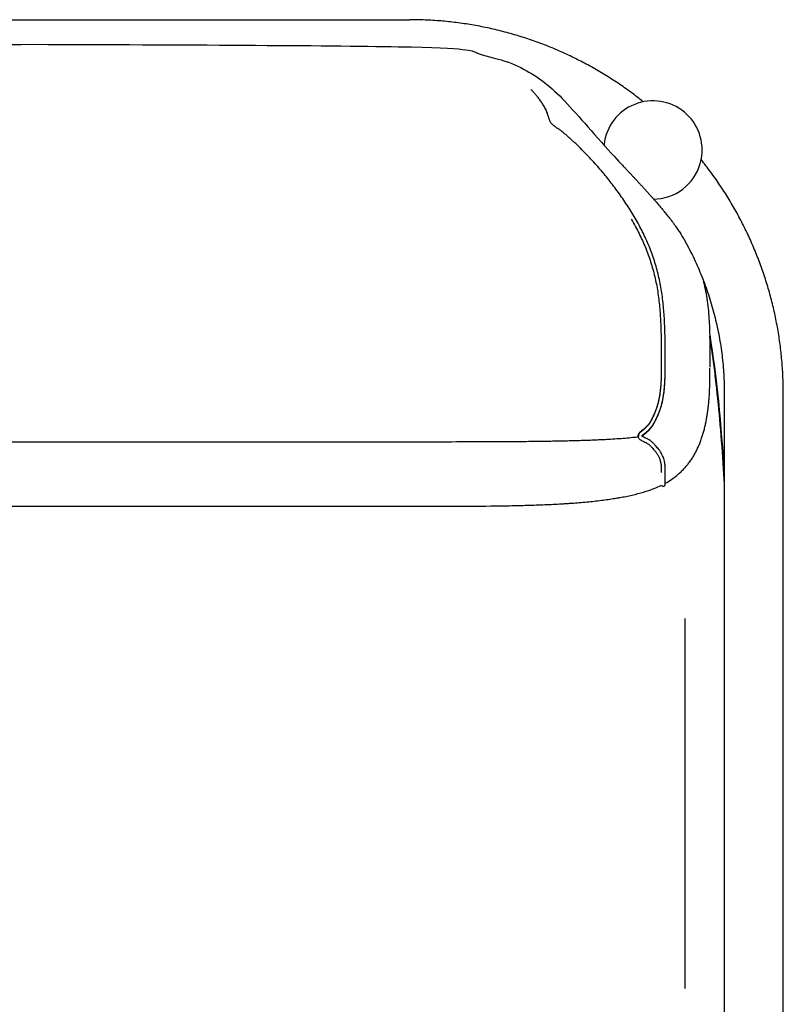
# Model space of a CAD drawing. Header units: millimetres. Extents: x -31695 to -21552, y 579 to 7253.
# Tile 28 of 35: x -27995 to -27597, y 4908 to 5421. Entities that reach past the tile are written whole.
import ezdxf

# ---------------------------------------------------------------- set-up
doc = ezdxf.new("R2010")
doc.units = ezdxf.units.MM
doc.layers.add('2d', color=7, linetype='Continuous', true_color=0x000000)

msp = doc.modelspace()

# ---------------------------------------------------------------- linework, layer by layer
at = {"layer": '2d', "linetype": 'Continuous'}
for p, q in [((-27690.62, 5356.24), (-27690.68, 5355.78)), ((-27664.76, 5327.63), (-27663.04, 5327.78)), ((-27648.51, 5109.06), (-27648.51, 4916.31))]:
    msp.add_line(p, q, dxfattribs=at)
for start, end in [(348.6615, 173.4197), (274.78, 348.6615)]:
    msp.add_arc((-27665.17, 5353.31), 25.62, start, end, dxfattribs=at)
for points, degree in [([(-28182.57, 5421.21), (-28084.92, 5421.21), (-27987.27, 5421.21)], 2), ([(-27987.27, 5421.21), (-27889.63, 5421.21), (-27791.98, 5421.21)], 2), ([(-27688, 5364.94), (-27688, 5364.94), (-27688, 5364.94), (-27688, 5364.94)], 3), ([(-27647.56, 5304.12), (-27647.48, 5303.99), (-27647.41, 5303.86), (-27647.25, 5303.56), (-27647.18, 5303.42), (-27647.11, 5303.29)], 5), ([(-27638.9, 5284.91), (-27638.87, 5284.77), (-27638.83, 5284.63), (-27638.8, 5284.48)], 3), ([(-27635.63, 5257.02), (-27632.08, 5235.54), (-27629.66, 5210.58), (-27628.02, 5183.44)], 3), ([(-27629.97, 5210.2), (-27631.13, 5221.64), (-27632.28, 5233.09)], 2), ([(-27628.02, 5226.5), (-27628.02, 4948.27), (-27628.02, 4670.04)], 2), ([(-27597.27, 4670.04), (-27597.27, 4948.27), (-27597.27, 5226.5)], 2), ([(-27670.98, 5204.18), (-27670.98, 5204.18), (-27670.98, 5204.18), (-27670.98, 5204.18)], 3), ([(-27670.97, 5204.2), (-27670.97, 5204.2), (-27670.97, 5204.2), (-27670.97, 5204.2)], 3), ([(-27628.02, 5183.05), (-27628.09, 5184.43), (-27628.16, 5185.82)], 2), ([(-27660.74, 5178.61), (-27660.52, 5178.16), (-27659.99, 5177.93), (-27659.5, 5178.09)], 3), ([(-27658.8, 5179.07), (-27658.8, 5179.07), (-27658.8, 5179.07), (-27658.8, 5179.07)], 3)]:
    msp.add_open_spline(points, degree=degree, dxfattribs=at)
for points, weights in [([(-27670.21, 5378.43), (-27723.58, 5421.21), (-27791.98, 5421.21)], [1, 0.943475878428, 1]), ([(-27720.91, 5374.26), (-27720.9, 5374.26), (-27720.9, 5374.25)], [0.975795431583, 0.975797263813, 0.975799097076]), ([(-27597.27, 5226.5), (-27597.27, 5294.9), (-27640.05, 5348.27)], [1, 0.943475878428, 1]), ([(-27647.11, 5303.29), (-27628.02, 5267.27), (-27628.02, 5226.5)], [0.978375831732, 0.959901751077, 1])]:
    msp.add_rational_spline(points, weights, degree=2, dxfattribs=at)
for points, weights, knots in [([(-28326.99, 5304.12), (-28322.5, 5312.47), (-28317.32, 5320.37), (-28283.84, 5355.44), (-28264.58, 5378.65), (-28246.44, 5395.03), (-28218.73, 5404.6), (-28195.87, 5408.38), (-27987.27, 5408.38)], [0.978821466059, 0.983387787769, 0.990447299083, 1, 1, 1, 1, 1, 1], [-28.834726, -28.834726, -28.834726, -28.834726, 0.043278, 0.043278, 8.699061, 17.354844, 26.010627, 34.66641, 34.66641, 34.66641, 34.66641]), ([(-27987.27, 5408.38), (-27778.68, 5408.38), (-27755.82, 5404.6), (-27728.1, 5395.03), (-27709.96, 5378.65), (-27690.7, 5355.44), (-27657.22, 5320.37), (-27652.04, 5312.47), (-27647.56, 5304.12)], [1, 1, 1, 1, 1, 1, 0.990447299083, 0.983387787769, 0.978821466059], [34.66641, 34.66641, 34.66641, 34.66641, 43.322193, 51.977976, 60.633759, 69.289542, 69.289542, 98.167545, 98.167545, 98.167545, 98.167545])]:
    msp.add_rational_spline(points, weights, degree=3, knots=knots, dxfattribs=at)
for points, knots in [([(-27670.98, 5204.18), (-27670.98, 5204.19), (-27670.95, 5204.24), (-27670.93, 5204.27), (-27670.89, 5204.33), (-27670.83, 5204.41), (-27670.78, 5204.47), (-27670.71, 5204.56), (-27670.62, 5204.65), (-27670.54, 5204.73), (-27670.43, 5204.84), (-27670.32, 5204.94), (-27670.21, 5205.04), (-27670.08, 5205.15), (-27669.95, 5205.26), (-27669.82, 5205.36), (-27669.53, 5205.6), (-27669.22, 5205.84), (-27668.92, 5206.07), (-27668.6, 5206.32), (-27668.28, 5206.57), (-27667.96, 5206.83), (-27667.8, 5206.96), (-27667.64, 5207.1), (-27667.49, 5207.24), (-27667.34, 5207.37), (-27667.19, 5207.51), (-27667.04, 5207.66), (-27666.76, 5207.93), (-27666.5, 5208.21), (-27666.25, 5208.51), (-27666.02, 5208.79), (-27665.8, 5209.08), (-27665.59, 5209.37), (-27665.39, 5209.65), (-27665.2, 5209.94), (-27665.03, 5210.24), (-27664.85, 5210.52), (-27664.69, 5210.82), (-27664.53, 5211.11), (-27664.38, 5211.4), (-27664.23, 5211.69), (-27664.08, 5211.99), (-27663.93, 5212.27), (-27663.79, 5212.56), (-27663.64, 5212.86), (-27663.35, 5213.46), (-27663.06, 5214.06), (-27662.78, 5214.67), (-27662.49, 5215.3), (-27662.22, 5215.93), (-27661.96, 5216.58), (-27661.7, 5217.22), (-27661.46, 5217.87), (-27661.25, 5218.53), (-27661.03, 5219.19), (-27660.84, 5219.84), (-27660.66, 5220.51), (-27660.49, 5221.17), (-27660.33, 5221.83), (-27660.19, 5222.5), (-27660.04, 5223.16), (-27659.92, 5223.83), (-27659.8, 5224.5), (-27659.57, 5225.84), (-27659.4, 5227.19), (-27659.26, 5228.55), (-27659.13, 5229.89), (-27659.03, 5231.25), (-27658.97, 5232.6), (-27658.9, 5233.95), (-27658.86, 5235.29), (-27658.84, 5236.64), (-27658.83, 5237.31), (-27658.82, 5237.98), (-27658.81, 5238.66), (-27658.81, 5239.33), (-27658.8, 5240), (-27658.8, 5240.67), (-27658.8, 5241.34), (-27658.8, 5242.01), (-27658.8, 5242.68), (-27658.8, 5243.17), (-27658.8, 5243.65), (-27658.8, 5244.14), (-27658.8, 5245.2), (-27658.8, 5246.26), (-27658.81, 5247.32), (-27658.81, 5248.73), (-27658.81, 5250.14), (-27658.83, 5251.55), (-27658.84, 5252.89), (-27658.85, 5254.24), (-27658.88, 5255.58), (-27658.9, 5256.93), (-27658.93, 5258.27), (-27658.97, 5259.62), (-27659.01, 5260.96), (-27659.06, 5262.3), (-27659.13, 5263.65), (-27659.19, 5265), (-27659.27, 5266.35), (-27659.36, 5267.69), (-27659.55, 5270.39), (-27659.8, 5273.08), (-27660.13, 5275.77), (-27660.46, 5278.45), (-27660.88, 5281.13), (-27661.4, 5283.79), (-27661.92, 5286.46), (-27662.54, 5289.1), (-27663.27, 5291.71), (-27663.63, 5293.01), (-27664.02, 5294.31), (-27664.43, 5295.6), (-27664.85, 5296.89), (-27665.29, 5298.17), (-27665.75, 5299.44), (-27666.21, 5300.71), (-27666.7, 5301.97), (-27667.22, 5303.22), (-27667.73, 5304.48), (-27668.26, 5305.72), (-27668.82, 5306.95), (-27669.94, 5309.41), (-27671.15, 5311.83), (-27672.44, 5314.2), (-27673.72, 5316.57), (-27675.08, 5318.9), (-27676.5, 5321.19), (-27677.21, 5322.34), (-27677.93, 5323.47), (-27678.67, 5324.59), (-27679.41, 5325.72), (-27680.17, 5326.84), (-27680.93, 5327.94), (-27681.7, 5329.05), (-27682.48, 5330.15), (-27683.27, 5331.24), (-27684.06, 5332.33), (-27684.86, 5333.41), (-27685.67, 5334.48), (-27687.29, 5336.62), (-27688.96, 5338.73), (-27690.67, 5340.8), (-27691.53, 5341.84), (-27692.4, 5342.87), (-27693.28, 5343.89), (-27694.15, 5344.9), (-27695.04, 5345.91), (-27695.94, 5346.91), (-27696.39, 5347.4), (-27696.84, 5347.9), (-27697.3, 5348.39), (-27697.76, 5348.88), (-27698.21, 5349.37), (-27698.68, 5349.86), (-27699.14, 5350.34), (-27699.6, 5350.83), (-27700.07, 5351.31), (-27700.54, 5351.79), (-27701, 5352.27), (-27701.47, 5352.74), (-27702.42, 5353.7), (-27703.37, 5354.64), (-27704.33, 5355.57), (-27704.82, 5356.03), (-27705.31, 5356.49), (-27705.8, 5356.95), (-27706.29, 5357.41), (-27706.79, 5357.86), (-27707.28, 5358.31), (-27707.77, 5358.76), (-27708.27, 5359.21), (-27708.76, 5359.65), (-27709.01, 5359.87), (-27709.26, 5360.09), (-27709.5, 5360.31), (-27709.75, 5360.53), (-27709.99, 5360.75), (-27710.24, 5360.97), (-27710.74, 5361.41), (-27711.25, 5361.84), (-27711.77, 5362.27), (-27712.31, 5362.71), (-27712.86, 5363.14), (-27713.42, 5363.55), (-27714, 5363.96), (-27714.58, 5364.35), (-27715.17, 5364.75), (-27715.45, 5364.94), (-27715.72, 5365.13), (-27716, 5365.32), (-27716.25, 5365.5), (-27716.51, 5365.69), (-27716.75, 5365.88), (-27716.97, 5366.06), (-27717.2, 5366.24), (-27717.4, 5366.43), (-27717.5, 5366.52), (-27717.59, 5366.61), (-27717.68, 5366.7), (-27717.77, 5366.79), (-27717.85, 5366.88), (-27717.93, 5366.97), (-27718.09, 5367.15), (-27718.22, 5367.33), (-27718.35, 5367.52), (-27718.47, 5367.71), (-27718.58, 5367.89), (-27718.68, 5368.08), (-27718.78, 5368.28), (-27718.87, 5368.47), (-27718.95, 5368.67), (-27719.04, 5368.87), (-27719.11, 5369.08), (-27719.18, 5369.28), (-27719.24, 5369.45), (-27719.3, 5369.62), (-27719.35, 5369.79), (-27719.36, 5369.83), (-27719.38, 5369.87), (-27719.39, 5369.92), (-27719.46, 5370.14), (-27719.52, 5370.35), (-27719.59, 5370.56), (-27719.7, 5370.93), (-27719.81, 5371.29), (-27719.92, 5371.65), (-27719.94, 5371.71), (-27719.96, 5371.77), (-27719.98, 5371.82), (-27720.11, 5372.24), (-27720.25, 5372.65), (-27720.4, 5373.05), (-27720.47, 5373.25), (-27720.55, 5373.45), (-27720.64, 5373.64), (-27720.72, 5373.84), (-27720.8, 5374.03), (-27720.89, 5374.22), (-27721.07, 5374.59), (-27721.25, 5374.95), (-27721.44, 5375.3), (-27721.63, 5375.64), (-27721.82, 5375.98), (-27722.02, 5376.3), (-27722.21, 5376.62), (-27722.4, 5376.93), (-27722.6, 5377.23), (-27722.99, 5377.85), (-27723.38, 5378.43), (-27723.78, 5378.99), (-27724.18, 5379.55), (-27724.59, 5380.08), (-27724.99, 5380.59), (-27725.19, 5380.84), (-27725.39, 5381.08), (-27725.59, 5381.33), (-27725.78, 5381.56), (-27725.98, 5381.8), (-27726.17, 5382.03), (-27726.56, 5382.48), (-27726.94, 5382.92), (-27727.31, 5383.34), (-27727.68, 5383.76), (-27728.05, 5384.16), (-27728.4, 5384.55), (-27728.51, 5384.67), (-27728.62, 5384.78), (-27728.72, 5384.9)], [0.664476, 0.664476, 0.664476, 0.664476, 0.85077, 0.85077, 0.85077, 1.125821, 1.125821, 1.125821, 1.495463, 1.495463, 1.495463, 1.942599, 1.942599, 1.942599, 2.449587, 2.449587, 2.449587, 3.572949, 3.572949, 3.572949, 4.779847, 4.779847, 4.779847, 5.394602, 5.394602, 5.394602, 5.999227, 5.999227, 5.999227, 7.150229, 7.150229, 7.150229, 8.221784, 8.221784, 8.221784, 9.244076, 9.244076, 9.244076, 10.243888, 10.243888, 10.243888, 11.217579, 11.217579, 11.217579, 12.18026, 12.18026, 12.18026, 14.164807, 14.164807, 14.164807, 16.203044, 16.203044, 16.203044, 18.251022, 18.251022, 18.251022, 20.270865, 20.270865, 20.270865, 22.280309, 22.280309, 22.280309, 24.282293, 24.282293, 24.282293, 28.278846, 28.278846, 28.278846, 32.256933, 32.256933, 32.256933, 36.212909, 36.212909, 36.212909, 38.186035, 38.186035, 38.186035, 40.153811, 40.153811, 40.153811, 42.120713, 42.120713, 42.120713, 43.549242, 43.549242, 43.549242, 46.659783, 46.659783, 46.659783, 50.794727, 50.794727, 50.794727, 54.741235, 54.741235, 54.741235, 58.681334, 58.681334, 58.681334, 62.623881, 62.623881, 62.623881, 66.582563, 66.582563, 66.582563, 74.499343, 74.499343, 74.499343, 82.433366, 82.433366, 82.433366, 90.375573, 90.375573, 90.375573, 94.342318, 94.342318, 94.342318, 98.307756, 98.307756, 98.307756, 102.273583, 102.273583, 102.273583, 106.236844, 106.236844, 106.236844, 114.170985, 114.170985, 114.170985, 122.09374, 122.09374, 122.09374, 126.045397, 126.045397, 126.045397, 130.005064, 130.005064, 130.005064, 133.964197, 133.964197, 133.964197, 137.912379, 137.912379, 137.912379, 145.816244, 145.816244, 145.816244, 149.774245, 149.774245, 149.774245, 153.723271, 153.723271, 153.723271, 155.700006, 155.700006, 155.700006, 157.673979, 157.673979, 157.673979, 159.648658, 159.648658, 159.648658, 161.620506, 161.620506, 161.620506, 165.569892, 165.569892, 165.569892, 167.553008, 167.553008, 167.553008, 169.531423, 169.531423, 169.531423, 171.497337, 171.497337, 171.497337, 172.480161, 172.480161, 172.480161, 173.453973, 173.453973, 173.453973, 175.440445, 175.440445, 175.440445, 177.499659, 177.499659, 177.499659, 179.581023, 179.581023, 179.581023, 180.575605, 180.575605, 180.575605, 181.50794, 181.50794, 181.50794, 182.372171, 182.372171, 182.372171, 182.781077, 182.781077, 182.781077, 183.174701, 183.174701, 183.174701, 183.953888, 183.953888, 183.953888, 184.74473, 184.74473, 184.74473, 185.571344, 185.571344, 185.571344, 186.449577, 186.449577, 186.449577, 187.188752, 187.188752, 187.188752, 187.372465, 187.372465, 187.372465, 188.320796, 188.320796, 188.320796, 190.007407, 190.007407, 190.007407, 190.282079, 190.282079, 190.282079, 192.304348, 192.304348, 192.304348, 193.322537, 193.322537, 193.322537, 194.337501, 194.337501, 194.337501, 196.337456, 196.337456, 196.337456, 198.321377, 198.321377, 198.321377, 200.294221, 200.294221, 200.294221, 204.250762, 204.250762, 204.250762, 208.211168, 208.211168, 208.211168, 210.192856, 210.192856, 210.192856, 212.16222, 212.16222, 212.16222, 216.098225, 216.098225, 216.098225, 220.03058, 220.03058, 220.03058, 221.255663, 221.255663, 221.255663, 221.255663]), ([(-27719.74, 5371.05), (-27719.78, 5371.2), (-27719.83, 5371.36), (-27719.87, 5371.51), (-27719.93, 5371.69), (-27719.98, 5371.87), (-27720.04, 5372.05), (-27720.16, 5372.42), (-27720.29, 5372.78), (-27720.43, 5373.12), (-27720.56, 5373.47), (-27720.7, 5373.81), (-27720.85, 5374.13), (-27720.86, 5374.17), (-27720.88, 5374.21), (-27720.9, 5374.25)], [380.525049, 380.525049, 380.525049, 380.525049, 381.323863, 381.323863, 381.323863, 382.272074, 382.272074, 382.272074, 384.270241, 384.270241, 384.270241, 386.261775, 386.261775, 386.261775, 386.509954, 386.509954, 386.509954, 386.509954]), ([(-27676.46, 5317.16), (-27675.69, 5315.86), (-27674.95, 5314.55), (-27674.24, 5313.23), (-27672.98, 5310.89), (-27671.79, 5308.52), (-27670.69, 5306.1), (-27670.14, 5304.89), (-27669.61, 5303.67), (-27669.11, 5302.45), (-27668.61, 5301.22), (-27668.13, 5299.98), (-27667.67, 5298.74), (-27667.22, 5297.49), (-27666.79, 5296.24), (-27666.38, 5294.97), (-27665.98, 5293.71), (-27665.6, 5292.44), (-27665.24, 5291.16), (-27664.53, 5288.6), (-27663.92, 5286.01), (-27663.41, 5283.4), (-27662.9, 5280.79), (-27662.49, 5278.15), (-27662.16, 5275.51), (-27661.84, 5272.87), (-27661.59, 5270.21), (-27661.41, 5267.55), (-27661.31, 5266.22), (-27661.24, 5264.88), (-27661.17, 5263.55), (-27661.11, 5262.22), (-27661.06, 5260.89), (-27661.02, 5259.55), (-27660.98, 5258.22), (-27660.95, 5256.88), (-27660.92, 5255.55), (-27660.9, 5254.21), (-27660.89, 5252.87), (-27660.87, 5251.53), (-27660.86, 5250.13), (-27660.86, 5248.72), (-27660.86, 5247.32), (-27660.85, 5246.26), (-27660.85, 5245.2), (-27660.85, 5244.14), (-27660.85, 5243.65), (-27660.85, 5243.17), (-27660.85, 5242.68), (-27660.85, 5242.01), (-27660.85, 5241.34), (-27660.85, 5240.67), (-27660.85, 5240.01), (-27660.86, 5239.34), (-27660.86, 5238.67), (-27660.87, 5238.01), (-27660.88, 5237.34), (-27660.89, 5236.68), (-27660.91, 5235.35), (-27660.95, 5234.02), (-27661.01, 5232.7), (-27661.08, 5231.38), (-27661.17, 5230.06), (-27661.3, 5228.75), (-27661.43, 5227.44), (-27661.6, 5226.14), (-27661.82, 5224.85), (-27661.93, 5224.2), (-27662.05, 5223.56), (-27662.19, 5222.93), (-27662.33, 5222.29), (-27662.48, 5221.66), (-27662.64, 5221.03), (-27662.81, 5220.41), (-27662.99, 5219.79), (-27663.19, 5219.17), (-27663.4, 5218.55), (-27663.62, 5217.94), (-27663.86, 5217.34), (-27664.11, 5216.73), (-27664.37, 5216.12), (-27664.64, 5215.52), (-27664.91, 5214.93), (-27665.19, 5214.35), (-27665.48, 5213.76), (-27665.62, 5213.48), (-27665.76, 5213.19), (-27665.91, 5212.91), (-27666.05, 5212.63), (-27666.19, 5212.35), (-27666.34, 5212.08), (-27666.48, 5211.82), (-27666.63, 5211.55), (-27666.78, 5211.29), (-27666.94, 5211.04), (-27667.1, 5210.79), (-27667.27, 5210.55), (-27667.44, 5210.3), (-27667.62, 5210.06), (-27667.82, 5209.83), (-27668.02, 5209.58), (-27668.24, 5209.35), (-27668.48, 5209.12), (-27668.6, 5209), (-27668.72, 5208.88), (-27668.85, 5208.77), (-27668.99, 5208.65), (-27669.13, 5208.53), (-27669.27, 5208.41), (-27669.57, 5208.17), (-27669.88, 5207.92), (-27670.18, 5207.69), (-27670.5, 5207.44), (-27670.8, 5207.21), (-27671.11, 5206.95), (-27671.26, 5206.83), (-27671.41, 5206.71), (-27671.56, 5206.58), (-27671.7, 5206.45), (-27671.84, 5206.33), (-27671.97, 5206.2), (-27672.1, 5206.07), (-27672.23, 5205.94), (-27672.35, 5205.79), (-27672.47, 5205.65), (-27672.58, 5205.51), (-27672.67, 5205.35), (-27672.78, 5205.18), (-27672.86, 5205.01), (-27672.92, 5204.83), (-27672.95, 5204.73), (-27672.98, 5204.63), (-27673, 5204.53), (-27673.01, 5204.43), (-27673.02, 5204.33), (-27673.02, 5204.19)], [244.825087, 244.825087, 244.825087, 244.825087, 249.248856, 249.248856, 249.248856, 257.047414, 257.047414, 257.047414, 260.937073, 260.937073, 260.937073, 264.826796, 264.826796, 264.826796, 268.714627, 268.714627, 268.714627, 272.603271, 272.603271, 272.603271, 280.392005, 280.392005, 280.392005, 288.19056, 288.19056, 288.19056, 296.000773, 296.000773, 296.000773, 299.918193, 299.918193, 299.918193, 303.827793, 303.827793, 303.827793, 307.743191, 307.743191, 307.743191, 311.671977, 311.671977, 311.671977, 315.797239, 315.797239, 315.797239, 318.90695, 318.90695, 318.90695, 320.333589, 320.333589, 320.333589, 322.295076, 322.295076, 322.295076, 324.253288, 324.253288, 324.253288, 326.208582, 326.208582, 326.208582, 330.102461, 330.102461, 330.102461, 333.981043, 333.981043, 333.981043, 337.841199, 337.841199, 337.841199, 339.760689, 339.760689, 339.760689, 341.673265, 341.673265, 341.673265, 343.579943, 343.579943, 343.579943, 345.502924, 345.502924, 345.502924, 347.445745, 347.445745, 347.445745, 349.372563, 349.372563, 349.372563, 350.317051, 350.317051, 350.317051, 351.242799, 351.242799, 351.242799, 352.145414, 352.145414, 352.145414, 353.02927, 353.02927, 353.02927, 353.930842, 353.930842, 353.930842, 354.891961, 354.891961, 354.891961, 355.401614, 355.401614, 355.401614, 355.94462, 355.94462, 355.94462, 357.092269, 357.092269, 357.092269, 358.259345, 358.259345, 358.259345, 358.8354, 358.8354, 358.8354, 359.397026, 359.397026, 359.397026, 359.946551, 359.946551, 359.946551, 360.499153, 360.499153, 360.499153, 361.087273, 361.087273, 361.087273, 361.398314, 361.398314, 361.398314, 361.696496, 361.696496, 361.696496, 361.696496]), ([(-27638.8, 5284.48), (-27638.42, 5282.92), (-27638.08, 5281.35), (-27637.78, 5279.78), (-27637.45, 5278.06), (-27637.17, 5276.34), (-27636.93, 5274.61), (-27636.69, 5272.87), (-27636.49, 5271.13), (-27636.32, 5269.36), (-27636.32, 5269.28), (-27636.31, 5269.21), (-27636.3, 5269.14), (-27636.29, 5269.06), (-27636.29, 5268.99), (-27636.28, 5268.92), (-27636.27, 5268.84), (-27636.27, 5268.77), (-27636.26, 5268.69), (-27636.25, 5268.62), (-27636.25, 5268.55), (-27636.24, 5268.47), (-27636.24, 5268.4), (-27636.23, 5268.32), (-27636.22, 5268.25), (-27636.22, 5268.18), (-27636.21, 5268.1), (-27636.2, 5268.03), (-27636.2, 5267.95), (-27636.19, 5267.88), (-27636.18, 5267.81), (-27636.18, 5267.73), (-27636.17, 5267.66), (-27636.17, 5267.58), (-27636.16, 5267.51), (-27636.15, 5267.43), (-27636.15, 5267.36), (-27636.14, 5267.29), (-27636.14, 5267.21), (-27636.13, 5267.14), (-27636.12, 5267.06), (-27636.12, 5266.99), (-27636.11, 5266.91), (-27636.11, 5266.84), (-27636.1, 5266.76), (-27636.1, 5266.69), (-27636.08, 5266.54), (-27636.07, 5266.39), (-27636.06, 5266.24), (-27636.04, 5265.9), (-27636.01, 5265.49), (-27635.97, 5264.89), (-27635.96, 5264.66), (-27635.93, 5264.28), (-27635.92, 5264.11), (-27635.92, 5263.99), (-27635.91, 5263.91), (-27635.91, 5263.85), (-27635.91, 5263.85)], [0.427475, 0.427475, 0.427475, 0.427475, 5.127409, 5.127409, 5.127409, 10.241425, 10.241425, 10.241425, 15.400345, 15.400345, 15.400345, 15.617066, 15.617066, 15.617066, 16.617066, 16.617066, 16.617066, 17.617066, 17.617066, 17.617066, 18.617066, 18.617066, 18.617066, 19.617066, 19.617066, 19.617066, 20.617066, 20.617066, 20.617066, 21.617066, 21.617066, 21.617066, 22.617066, 22.617066, 22.617066, 23.617066, 23.617066, 23.617066, 24.617066, 24.617066, 24.617066, 25.617066, 25.617066, 25.617066, 25.835908, 25.835908, 25.835908, 26.274236, 26.274236, 26.274236, 27.41083, 27.41083, 28.099443, 28.099443, 28.624812, 28.624812, 28.624812, 28.980611, 28.980611, 28.980611, 28.980611]), ([(-27635.91, 5263.85), (-27635.91, 5263.85), (-27635.9, 5263.8), (-27635.9, 5263.68), (-27635.89, 5263.6), (-27635.88, 5263.38), (-27635.87, 5263.23), (-27635.86, 5262.92), (-27635.85, 5262.77), (-27635.82, 5262.19), (-27635.79, 5261.68), (-27635.73, 5260.33), (-27635.7, 5259.46), (-27635.67, 5258.45), (-27635.64, 5257.55), (-27635.61, 5256.6), (-27635.59, 5255.58), (-27635.57, 5254.65), (-27635.56, 5253.67), (-27635.54, 5252.64), (-27635.52, 5250.69), (-27635.5, 5248.59), (-27635.49, 5246.46), (-27635.49, 5245.38), (-27635.49, 5244.28), (-27635.49, 5243.19), (-27635.49, 5242.62), (-27635.49, 5242.06), (-27635.49, 5241.05), (-27635.49, 5240.57), (-27635.49, 5240.06)], [28.980626, 28.980626, 28.980626, 28.980626, 29.310659, 29.310659, 29.623379, 29.623379, 30.292338, 30.292338, 30.996595, 30.996595, 33.023264, 33.023264, 37.24168, 37.24168, 37.24168, 40.969462, 40.969462, 40.969462, 44.390209, 44.390209, 44.390209, 50.917365, 50.917365, 50.917365, 54.213018, 54.213018, 54.213018, 55.951928, 55.951928, 57.322283, 57.322283, 57.322283, 57.322283]), ([(-27628.02, 5180.72), (-27628.09, 5181.92), (-27628.16, 5183.13), (-27628.23, 5184.33), (-27628.7, 5192.01), (-27629.23, 5199.68), (-27629.87, 5207.35), (-27630.46, 5214.6), (-27631.15, 5221.84), (-27631.94, 5229.07), (-27632.32, 5232.52), (-27632.73, 5235.96), (-27633.16, 5239.4), (-27633.58, 5242.71), (-27634.03, 5246.02), (-27634.51, 5249.33), (-27634.86, 5251.72), (-27635.23, 5254.11), (-27635.61, 5256.5)], [509.253231, 509.253231, 509.253231, 509.253231, 512.788267, 512.788267, 512.788267, 535.303993, 535.303993, 535.303993, 556.604077, 556.604077, 556.604077, 566.747611, 566.747611, 566.747611, 576.527596, 576.527596, 576.527596, 583.604247, 583.604247, 583.604247, 583.604247]), ([(-27660.86, 5239.31), (-27660.87, 5237.99), (-27660.88, 5236.66), (-27660.92, 5235.34), (-27660.95, 5234.01), (-27661, 5232.69), (-27661.09, 5231.36), (-27661.13, 5230.7), (-27661.18, 5230.04), (-27661.24, 5229.38), (-27661.3, 5228.72), (-27661.37, 5228.07), (-27661.44, 5227.41), (-27661.6, 5226.11), (-27661.8, 5224.8), (-27662.06, 5223.51), (-27662.31, 5222.23), (-27662.62, 5220.96), (-27663, 5219.72), (-27663.19, 5219.1), (-27663.39, 5218.48), (-27663.62, 5217.87), (-27663.84, 5217.26), (-27664.09, 5216.66), (-27664.35, 5216.06), (-27664.61, 5215.46), (-27664.88, 5214.87), (-27665.16, 5214.28), (-27665.3, 5213.99), (-27665.44, 5213.7), (-27665.58, 5213.41), (-27665.72, 5213.13), (-27665.87, 5212.84), (-27666.01, 5212.57), (-27666.15, 5212.29), (-27666.29, 5212.02), (-27666.43, 5211.76), (-27666.58, 5211.49), (-27666.73, 5211.23), (-27666.89, 5210.98), (-27667.05, 5210.73), (-27667.22, 5210.48), (-27667.39, 5210.23), (-27667.58, 5209.98), (-27667.77, 5209.74), (-27667.97, 5209.51), (-27668.19, 5209.26), (-27668.41, 5209.02), (-27668.65, 5208.79), (-27668.91, 5208.54), (-27669.18, 5208.3), (-27669.46, 5208.07), (-27669.75, 5207.82), (-27670.05, 5207.58), (-27670.35, 5207.33), (-27670.64, 5207.09), (-27670.93, 5206.85), (-27671.21, 5206.6), (-27671.35, 5206.48), (-27671.48, 5206.36), (-27671.61, 5206.23), (-27671.74, 5206.1), (-27671.86, 5205.97), (-27671.98, 5205.84), (-27672.1, 5205.71), (-27672.21, 5205.57), (-27672.31, 5205.43), (-27672.42, 5205.28), (-27672.51, 5205.13), (-27672.59, 5204.97), (-27672.67, 5204.79), (-27672.74, 5204.61), (-27672.77, 5204.41), (-27672.8, 5204.26), (-27672.8, 5204.1), (-27672.79, 5203.87)], [693.23354, 693.23354, 693.23354, 693.23354, 697.116087, 697.116087, 697.116087, 701.013661, 701.013661, 701.013661, 702.956383, 702.956383, 702.956383, 704.894532, 704.894532, 704.894532, 708.764779, 708.764779, 708.764779, 712.608287, 712.608287, 712.608287, 714.523105, 714.523105, 714.523105, 716.452486, 716.452486, 716.452486, 718.386886, 718.386886, 718.386886, 719.35028, 719.35028, 719.35028, 720.291732, 720.291732, 720.291732, 721.205966, 721.205966, 721.205966, 722.111294, 722.111294, 722.111294, 723.018499, 723.018499, 723.018499, 723.950504, 723.950504, 723.950504, 724.934944, 724.934944, 724.934944, 726.015178, 726.015178, 726.015178, 727.161322, 727.161322, 727.161322, 728.293372, 728.293372, 728.293372, 728.836938, 728.836938, 728.836938, 729.382276, 729.382276, 729.382276, 729.920085, 729.920085, 729.920085, 730.47436, 730.47436, 730.47436, 731.080056, 731.080056, 731.080056, 731.557475, 731.557475, 731.557475, 731.557475]), ([(-27670.74, 5204.08), (-27670.72, 5204.12), (-27670.68, 5204.19), (-27670.64, 5204.24), (-27670.59, 5204.32), (-27670.52, 5204.4), (-27670.45, 5204.48), (-27670.37, 5204.57), (-27670.27, 5204.67), (-27670.18, 5204.76), (-27670.07, 5204.86), (-27669.96, 5204.97), (-27669.85, 5205.07), (-27669.59, 5205.3), (-27669.31, 5205.53), (-27669.04, 5205.75), (-27668.74, 5206), (-27668.43, 5206.25), (-27668.13, 5206.51), (-27667.82, 5206.77), (-27667.52, 5207.03), (-27667.23, 5207.32), (-27666.95, 5207.59), (-27666.68, 5207.87), (-27666.42, 5208.16), (-27666.18, 5208.44), (-27665.95, 5208.73), (-27665.74, 5209.02), (-27665.53, 5209.31), (-27665.34, 5209.6), (-27665.15, 5209.89), (-27664.97, 5210.18), (-27664.8, 5210.47), (-27664.64, 5210.77), (-27664.48, 5211.05), (-27664.33, 5211.34), (-27664.18, 5211.63), (-27664.04, 5211.92), (-27663.89, 5212.21), (-27663.75, 5212.5), (-27663.6, 5212.8), (-27663.45, 5213.1), (-27663.31, 5213.4), (-27663.02, 5214.01), (-27662.74, 5214.62), (-27662.47, 5215.25), (-27662.19, 5215.88), (-27661.94, 5216.51), (-27661.7, 5217.16), (-27661.46, 5217.81), (-27661.24, 5218.46), (-27661.04, 5219.12), (-27660.64, 5220.43), (-27660.31, 5221.77), (-27660.05, 5223.11), (-27659.78, 5224.46), (-27659.57, 5225.81), (-27659.41, 5227.17), (-27659.33, 5227.84), (-27659.26, 5228.52), (-27659.2, 5229.2), (-27659.14, 5229.88), (-27659.08, 5230.55), (-27659.04, 5231.23), (-27658.96, 5232.58), (-27658.9, 5233.93), (-27658.87, 5235.29), (-27658.83, 5236.63), (-27658.82, 5237.97), (-27658.81, 5239.31)], [191.584543, 191.584543, 191.584543, 191.584543, 191.836992, 191.836992, 191.836992, 192.169989, 192.169989, 192.169989, 192.578945, 192.578945, 192.578945, 193.036672, 193.036672, 193.036672, 194.09163, 194.09163, 194.09163, 195.259165, 195.259165, 195.259165, 196.460282, 196.460282, 196.460282, 197.620365, 197.620365, 197.620365, 198.715067, 198.715067, 198.715067, 199.76007, 199.76007, 199.76007, 200.768159, 200.768159, 200.768159, 201.743738, 201.743738, 201.743738, 202.709061, 202.709061, 202.709061, 203.6962, 203.6962, 203.6962, 205.700031, 205.700031, 205.700031, 207.730377, 207.730377, 207.730377, 209.759801, 209.759801, 209.759801, 213.793075, 213.793075, 213.793075, 217.804751, 217.804751, 217.804751, 219.799243, 219.799243, 219.799243, 221.789026, 221.789026, 221.789026, 225.752911, 225.752911, 225.752911, 229.681038, 229.681038, 229.681038, 229.681038]), ([(-27658.8, 5179.61), (-27657.69, 5180.22), (-27656.6, 5180.88), (-27655.54, 5181.59), (-27654.23, 5182.46), (-27652.98, 5183.42), (-27651.79, 5184.45), (-27651.5, 5184.7), (-27651.22, 5184.96), (-27650.94, 5185.22), (-27650.66, 5185.48), (-27650.38, 5185.74), (-27650.11, 5186), (-27649.57, 5186.53), (-27649.05, 5187.08), (-27648.54, 5187.64), (-27648.04, 5188.19), (-27647.56, 5188.76), (-27647.09, 5189.35), (-27646.86, 5189.64), (-27646.63, 5189.93), (-27646.41, 5190.23), (-27646.19, 5190.53), (-27645.97, 5190.82), (-27645.76, 5191.13), (-27645.54, 5191.43), (-27645.33, 5191.73), (-27645.13, 5192.04), (-27644.92, 5192.35), (-27644.72, 5192.66), (-27644.53, 5192.97), (-27644.13, 5193.6), (-27643.76, 5194.24), (-27643.4, 5194.88), (-27643.04, 5195.53), (-27642.69, 5196.19), (-27642.37, 5196.85), (-27642.04, 5197.52), (-27641.73, 5198.19), (-27641.43, 5198.87), (-27641.13, 5199.55), (-27640.85, 5200.24), (-27640.58, 5200.93), (-27640.31, 5201.63), (-27640.06, 5202.33), (-27639.82, 5203.03), (-27639.58, 5203.74), (-27639.35, 5204.45), (-27639.14, 5205.17), (-27639.03, 5205.52), (-27638.93, 5205.88), (-27638.82, 5206.24), (-27638.72, 5206.6), (-27638.63, 5206.96), (-27638.53, 5207.32), (-27638.34, 5208.04), (-27638.16, 5208.77), (-27637.99, 5209.5), (-27637.83, 5210.22), (-27637.67, 5210.95), (-27637.53, 5211.68), (-27637.38, 5212.4), (-27637.25, 5213.13), (-27637.12, 5213.86), (-27637, 5214.58), (-27636.88, 5215.31), (-27636.77, 5216.04), (-27636.67, 5216.75), (-27636.57, 5217.47), (-27636.48, 5218.19), (-27636.43, 5218.55), (-27636.39, 5218.91), (-27636.35, 5219.27), (-27636.31, 5219.62), (-27636.27, 5219.97), (-27636.23, 5220.33), (-27636.16, 5221.03), (-27636.09, 5221.73), (-27636.03, 5222.43), (-27635.97, 5223.13), (-27635.92, 5223.82), (-27635.87, 5224.51), (-27635.77, 5225.85), (-27635.7, 5227.2), (-27635.65, 5228.55), (-27635.6, 5229.85), (-27635.56, 5231.15), (-27635.54, 5232.45), (-27635.51, 5233.69), (-27635.5, 5234.94), (-27635.49, 5236.19), (-27635.49, 5236.79), (-27635.49, 5237.39), (-27635.49, 5238), (-27635.49, 5238.45), (-27635.49, 5239.19), (-27635.49, 5239.62)], [1.132255, 1.132255, 1.132255, 1.132255, 4.856313, 4.856313, 4.856313, 9.466042, 9.466042, 9.466042, 10.589543, 10.589543, 10.589543, 11.704316, 11.704316, 11.704316, 13.912742, 13.912742, 13.912742, 16.099981, 16.099981, 16.099981, 17.188025, 17.188025, 17.188025, 18.273605, 18.273605, 18.273605, 19.357497, 19.357497, 19.357497, 20.44039, 20.44039, 20.44039, 22.605695, 22.605695, 22.605695, 24.773079, 24.773079, 24.773079, 26.944919, 26.944919, 26.944919, 29.122245, 29.122245, 29.122245, 31.304817, 31.304817, 31.304817, 33.491223, 33.491223, 33.491223, 34.585091, 34.585091, 34.585091, 35.678918, 35.678918, 35.678918, 37.864656, 37.864656, 37.864656, 40.04414, 40.04414, 40.04414, 42.212463, 42.212463, 42.212463, 44.364142, 44.364142, 44.364142, 46.493228, 46.493228, 46.493228, 47.547316, 47.547316, 47.547316, 48.593392, 48.593392, 48.593392, 50.66042, 50.66042, 50.66042, 52.69343, 52.69343, 52.69343, 56.6555, 56.6555, 56.6555, 60.475948, 60.475948, 60.475948, 64.152485, 64.152485, 64.152485, 65.936566, 65.936566, 65.936566, 67.54065, 67.54065, 67.54065, 67.54065]), ([(-28301.76, 5203.87), (-28300.79, 5203.76), (-28298.59, 5203.51), (-28295, 5203.18), (-28290.78, 5202.85), (-28287.22, 5202.63), (-28284.64, 5202.5), (-28282.86, 5202.41), (-28280.53, 5202.3), (-28277.56, 5202.18), (-28274.41, 5202.07), (-28271.1, 5201.97), (-28267.61, 5201.87), (-28264.56, 5201.79), (-28262.35, 5201.75), (-28261.06, 5201.72), (-28259.11, 5201.68), (-28256.12, 5201.62), (-28250.62, 5201.53), (-28243.43, 5201.45), (-28234.31, 5201.37), (-28221.58, 5201.31), (-28204.67, 5201.28), (-28175.92, 5201.28), (-28137.63, 5201.28), (-28088.84, 5201.28), (-28038.4, 5201.28), (-28004.23, 5201.28), (-27987.27, 5201.28)], [-3.986563, -3.986563, -3.986563, -3.986563, -3.9375, -3.875, -3.8125, -3.75, -3.734375, -3.71875, -3.6875, -3.65625, -3.625, -3.59375, -3.5625, -3.53125, -3.515625, -3.507812, -3.5, -3.46875, -3.4375, -3.375, -3.3125, -3.25, -3.125, -3, -2.75, -2.5, -2.25, -2.003579, -2.003579, -2.003579, -2.003579]), ([(-27987.27, 5201.28), (-27970.31, 5201.28), (-27936.15, 5201.28), (-27885.71, 5201.28), (-27836.92, 5201.28), (-27798.63, 5201.28), (-27769.88, 5201.28), (-27752.97, 5201.31), (-27740.23, 5201.37), (-27731.12, 5201.45), (-27723.92, 5201.53), (-27718.43, 5201.62), (-27715.43, 5201.68), (-27713.48, 5201.72), (-27712.2, 5201.75), (-27709.99, 5201.79), (-27706.94, 5201.87), (-27703.45, 5201.97), (-27700.13, 5202.07), (-27696.99, 5202.18), (-27694.02, 5202.3), (-27691.69, 5202.41), (-27689.91, 5202.5), (-27687.32, 5202.63), (-27683.77, 5202.85), (-27679.55, 5203.18), (-27675.96, 5203.51), (-27673.75, 5203.76), (-27672.79, 5203.87)], [-2.003579, -2.003579, -2.003579, -2.003579, -1.757158, -1.507158, -1.257158, -1.007158, -0.882158, -0.757158, -0.694658, -0.632158, -0.569658, -0.538408, -0.507158, -0.499345, -0.491533, -0.475908, -0.444658, -0.413408, -0.382158, -0.350908, -0.319658, -0.288408, -0.272783, -0.257158, -0.194658, -0.132158, -0.069658, -0.020594, -0.020594, -0.020594, -0.020594]), ([(-27673.02, 5204.19), (-27673.02, 5204.08), (-27673, 5203.96), (-27672.98, 5203.85), (-27672.96, 5203.75), (-27672.92, 5203.65), (-27672.88, 5203.55), (-27672.81, 5203.36), (-27672.7, 5203.19), (-27672.58, 5203.03), (-27672.47, 5202.89), (-27672.34, 5202.76), (-27672.2, 5202.64), (-27672.07, 5202.52), (-27671.93, 5202.41), (-27671.79, 5202.31), (-27671.64, 5202.21), (-27671.49, 5202.12), (-27671.34, 5202.03), (-27671.18, 5201.94), (-27671.02, 5201.85), (-27670.87, 5201.77), (-27670.54, 5201.6), (-27670.22, 5201.44), (-27669.9, 5201.29), (-27669.58, 5201.14), (-27669.26, 5200.99), (-27668.96, 5200.84), (-27668.82, 5200.77), (-27668.67, 5200.7), (-27668.54, 5200.62), (-27668.41, 5200.55), (-27668.28, 5200.48), (-27668.16, 5200.41), (-27667.93, 5200.27), (-27667.71, 5200.13), (-27667.51, 5199.98), (-27667.32, 5199.84), (-27667.14, 5199.7), (-27666.98, 5199.55), (-27666.81, 5199.41), (-27666.66, 5199.26), (-27666.51, 5199.11), (-27666.37, 5198.96), (-27666.22, 5198.81), (-27666.09, 5198.66), (-27665.95, 5198.5), (-27665.81, 5198.34), (-27665.67, 5198.18), (-27665.53, 5198.02), (-27665.39, 5197.86), (-27665.26, 5197.71), (-27664.98, 5197.39), (-27664.71, 5197.09), (-27664.46, 5196.8), (-27664.21, 5196.51), (-27663.97, 5196.23), (-27663.75, 5195.96), (-27663.65, 5195.83), (-27663.54, 5195.7), (-27663.45, 5195.57), (-27663.35, 5195.44), (-27663.26, 5195.31), (-27663.17, 5195.19), (-27663, 5194.94), (-27662.85, 5194.69), (-27662.71, 5194.45), (-27662.56, 5194.21), (-27662.44, 5193.98), (-27662.32, 5193.75), (-27662.2, 5193.52), (-27662.1, 5193.29), (-27662, 5193.08), (-27661.87, 5192.79), (-27661.76, 5192.51), (-27661.67, 5192.24), (-27661.62, 5192.11), (-27661.57, 5191.98), (-27661.53, 5191.85), (-27661.41, 5191.47), (-27661.31, 5191.11), (-27661.23, 5190.76), (-27661.19, 5190.58), (-27661.16, 5190.41), (-27661.13, 5190.25), (-27661.1, 5190.08), (-27661.07, 5189.92), (-27661.05, 5189.76), (-27661, 5189.44), (-27660.96, 5189.14), (-27660.94, 5188.85), (-27660.91, 5188.56), (-27660.89, 5188.28), (-27660.88, 5188.01), (-27660.87, 5187.74), (-27660.86, 5187.48), (-27660.86, 5187.23), (-27660.85, 5186.98), (-27660.85, 5186.74), (-27660.85, 5186.51), (-27660.85, 5186.28), (-27660.85, 5186.06), (-27660.85, 5185.84), (-27660.85, 5185.65), (-27660.85, 5185.46), (-27660.85, 5185.28)], [0, 0, 0, 0, 0.345936, 0.345936, 0.345936, 0.668049, 0.668049, 0.668049, 1.285716, 1.285716, 1.285716, 1.85972, 1.85972, 1.85972, 2.425341, 2.425341, 2.425341, 2.997732, 2.997732, 2.997732, 3.580951, 3.580951, 3.580951, 4.761831, 4.761831, 4.761831, 5.919443, 5.919443, 5.919443, 6.471763, 6.471763, 6.471763, 6.990442, 6.990442, 6.990442, 7.968763, 7.968763, 7.968763, 8.888168, 8.888168, 8.888168, 9.791172, 9.791172, 9.791172, 10.707568, 10.707568, 10.707568, 11.652604, 11.652604, 11.652604, 12.611135, 12.611135, 12.611135, 14.564588, 14.564588, 14.564588, 16.531331, 16.531331, 16.531331, 17.507268, 17.507268, 17.507268, 18.479099, 18.479099, 18.479099, 20.410447, 20.410447, 20.410447, 22.344681, 22.344681, 22.344681, 24.284934, 24.284934, 24.284934, 26.880179, 26.880179, 26.880179, 28.176505, 28.176505, 28.176505, 32.076765, 32.076765, 32.076765, 34.029384, 34.029384, 34.029384, 35.983276, 35.983276, 35.983276, 39.894837, 39.894837, 39.894837, 43.812492, 43.812492, 43.812492, 47.74237, 47.74237, 47.74237, 51.675997, 51.675997, 51.675997, 55.60312, 55.60312, 55.60312, 59.179115, 59.179115, 59.179115, 59.179115]), ([(-27670.97, 5204.2), (-27670.97, 5204.2), (-27670.97, 5204.2), (-27670.97, 5204.2), (-27670.97, 5204.2), (-27670.97, 5204.2), (-27670.97, 5204.19), (-27670.97, 5204.19), (-27670.97, 5204.19), (-27670.97, 5204.19), (-27670.97, 5204.19), (-27670.97, 5204.19), (-27670.98, 5204.19)], [0.55737304, 0.55737304, 0.55737304, 0.55737304, 0.55961588, 0.55961588, 0.55961588, 0.56414293, 0.56414293, 0.56414293, 0.57847908, 0.57847908, 0.57847908, 0.59884168, 0.59884168, 0.59884168, 0.59884168]), ([(-27670.97, 5204.26), (-27670.97, 5204.26), (-27670.97, 5204.26), (-27670.97, 5204.26), (-27670.97, 5204.25), (-27670.97, 5204.24), (-27670.97, 5204.23), (-27670.97, 5204.23), (-27670.97, 5204.23), (-27670.97, 5204.22), (-27670.97, 5204.22), (-27670.97, 5204.22), (-27670.97, 5204.21), (-27670.97, 5204.21), (-27670.97, 5204.21), (-27670.97, 5204.21)], [0.04023054, 0.04023054, 0.04023054, 0.04023054, 0.04406163, 0.04406163, 0.04406163, 0.08987424, 0.08987424, 0.08987424, 0.10870071, 0.10870071, 0.10870071, 0.12817989, 0.12817989, 0.12817989, 0.14016686, 0.14016686, 0.14016686, 0.14016686]), ([(-27658.8, 5179.07), (-27658.8, 5179.21), (-27658.8, 5179.28), (-27658.8, 5179.38), (-27658.8, 5179.47), (-27658.8, 5179.59), (-27658.8, 5179.75), (-27658.8, 5179.88), (-27658.8, 5180.04), (-27658.8, 5180.23), (-27658.8, 5180.34), (-27658.8, 5180.46), (-27658.8, 5180.59), (-27658.8, 5180.72), (-27658.8, 5180.86), (-27658.8, 5181.01), (-27658.8, 5181.17), (-27658.8, 5181.34), (-27658.8, 5181.52), (-27658.8, 5181.71), (-27658.8, 5181.9), (-27658.8, 5182.12), (-27658.8, 5182.34), (-27658.8, 5182.58), (-27658.8, 5182.83), (-27658.8, 5183.09), (-27658.8, 5183.37), (-27658.8, 5183.67), (-27658.8, 5183.97), (-27658.8, 5184.3), (-27658.8, 5184.66), (-27658.8, 5185.02), (-27658.8, 5185.41), (-27658.8, 5185.84), (-27658.8, 5186.06), (-27658.8, 5186.28), (-27658.8, 5186.52), (-27658.8, 5186.75), (-27658.8, 5187), (-27658.81, 5187.27), (-27658.81, 5187.53), (-27658.82, 5187.81), (-27658.83, 5188.1), (-27658.85, 5188.4), (-27658.87, 5188.71), (-27658.9, 5189.03), (-27658.93, 5189.36), (-27658.96, 5189.7), (-27659.02, 5190.06), (-27659.05, 5190.24), (-27659.08, 5190.43), (-27659.11, 5190.62), (-27659.15, 5190.81), (-27659.19, 5191), (-27659.23, 5191.21), (-27659.32, 5191.61), (-27659.44, 5192.04), (-27659.58, 5192.49), (-27659.63, 5192.64), (-27659.68, 5192.79), (-27659.74, 5192.94), (-27659.85, 5193.26), (-27659.98, 5193.58), (-27660.13, 5193.91), (-27660.24, 5194.16), (-27660.36, 5194.41), (-27660.49, 5194.67), (-27660.63, 5194.94), (-27660.77, 5195.21), (-27660.94, 5195.49), (-27661.1, 5195.77), (-27661.28, 5196.06), (-27661.49, 5196.35), (-27661.59, 5196.5), (-27661.69, 5196.64), (-27661.81, 5196.79), (-27661.92, 5196.94), (-27662.04, 5197.1), (-27662.16, 5197.25), (-27662.4, 5197.54), (-27662.65, 5197.84), (-27662.92, 5198.15), (-27663.17, 5198.44), (-27663.44, 5198.75), (-27663.72, 5199.06), (-27663.85, 5199.21), (-27663.99, 5199.37), (-27664.12, 5199.52), (-27664.26, 5199.68), (-27664.41, 5199.85), (-27664.56, 5200.02), (-27664.71, 5200.2), (-27664.88, 5200.37), (-27665.05, 5200.55), (-27665.23, 5200.73), (-27665.42, 5200.91), (-27665.62, 5201.09), (-27665.84, 5201.28), (-27666.06, 5201.46), (-27666.3, 5201.63), (-27666.56, 5201.82), (-27666.83, 5202), (-27667.11, 5202.17), (-27667.26, 5202.26), (-27667.41, 5202.35), (-27667.57, 5202.43), (-27667.73, 5202.51), (-27667.89, 5202.6), (-27668.05, 5202.68), (-27668.38, 5202.84), (-27668.69, 5202.98), (-27669.02, 5203.14), (-27669.31, 5203.28), (-27669.62, 5203.43), (-27669.91, 5203.58), (-27670.04, 5203.65), (-27670.17, 5203.72), (-27670.3, 5203.79), (-27670.41, 5203.86), (-27670.52, 5203.93), (-27670.62, 5204), (-27670.7, 5204.05), (-27670.78, 5204.12), (-27670.85, 5204.17), (-27670.88, 5204.2), (-27670.91, 5204.23), (-27670.94, 5204.26)], [921.291125, 921.291125, 921.291125, 921.291125, 938.815129, 938.815129, 938.815129, 956.341279, 956.341279, 956.341279, 971.59377, 971.59377, 971.59377, 980.35447, 980.35447, 980.35447, 989.117013, 989.117013, 989.117013, 997.866467, 997.866467, 997.866467, 1006.616998, 1006.616998, 1006.616998, 1015.379, 1015.379, 1015.379, 1024.141286, 1024.141286, 1024.141286, 1032.904791, 1032.904791, 1032.904791, 1041.665303, 1041.665303, 1041.665303, 1046.042763, 1046.042763, 1046.042763, 1050.432269, 1050.432269, 1050.432269, 1054.824606, 1054.824606, 1054.824606, 1059.211991, 1059.211991, 1059.211991, 1063.602556, 1063.602556, 1063.602556, 1065.800144, 1065.800144, 1065.800144, 1068.000036, 1068.000036, 1068.000036, 1072.410835, 1072.410835, 1072.410835, 1073.880813, 1073.880813, 1073.880813, 1076.828842, 1076.828842, 1076.828842, 1079.036778, 1079.036778, 1079.036778, 1081.250983, 1081.250983, 1081.250983, 1083.478695, 1083.478695, 1083.478695, 1084.604839, 1084.604839, 1084.604839, 1085.733789, 1085.733789, 1085.733789, 1087.97405, 1087.97405, 1087.97405, 1090.155573, 1090.155573, 1090.155573, 1091.213658, 1091.213658, 1091.213658, 1092.289444, 1092.289444, 1092.289444, 1093.386263, 1093.386263, 1093.386263, 1094.512134, 1094.512134, 1094.512134, 1095.6879, 1095.6879, 1095.6879, 1096.948639, 1096.948639, 1096.948639, 1097.612014, 1097.612014, 1097.612014, 1098.288304, 1098.288304, 1098.288304, 1099.610539, 1099.610539, 1099.610539, 1100.846497, 1100.846497, 1100.846497, 1101.402404, 1101.402404, 1101.402404, 1101.892537, 1101.892537, 1101.892537, 1102.297471, 1102.297471, 1102.297471, 1102.500866, 1102.500866, 1102.500866, 1102.500866]), ([(-27670.75, 5204.1), (-27670.75, 5204.09), (-27670.75, 5204.09), (-27670.75, 5204.09), (-27670.75, 5204.07), (-27670.75, 5204.04), (-27670.75, 5204.04)], [191.2122089, 191.2122089, 191.2122089, 191.2122089, 191.2287077, 191.2287077, 191.2287077, 191.3923898, 191.3923898, 191.3923898, 191.3923898]), ([(-27670.71, 5204.07), (-27670.71, 5204.07), (-27670.72, 5204.07), (-27670.72, 5204.07), (-27670.72, 5204.08), (-27670.73, 5204.08), (-27670.73, 5204.09)], [190.66074736, 190.66074736, 190.66074736, 190.66074736, 190.67176271, 190.67176271, 190.67176271, 190.73402428, 190.73402428, 190.73402428, 190.73402428]), ([(-28313.8, 5178.61), (-28312.52, 5177.98), (-28311.2, 5177.41), (-28309.87, 5176.89), (-28308.11, 5176.2), (-28306.3, 5175.59), (-28304.48, 5175.04), (-28302.53, 5174.45), (-28300.54, 5173.93), (-28298.56, 5173.47), (-28296.43, 5172.98), (-28294.27, 5172.54), (-28292.13, 5172.16), (-28291.56, 5172.06), (-28291, 5171.96), (-28290.44, 5171.87), (-28289.87, 5171.77), (-28289.3, 5171.68), (-28288.73, 5171.59), (-28287.56, 5171.4), (-28286.38, 5171.23), (-28285.21, 5171.07), (-28283.99, 5170.9), (-28282.78, 5170.75), (-28281.57, 5170.6), (-28280.32, 5170.45), (-28279.07, 5170.31), (-28277.82, 5170.18), (-28276.53, 5170.05), (-28275.25, 5169.92), (-28273.96, 5169.8), (-28272.64, 5169.68), (-28271.31, 5169.57), (-28269.99, 5169.47), (-28268.63, 5169.36), (-28267.27, 5169.26), (-28265.92, 5169.17), (-28265.23, 5169.12), (-28264.53, 5169.07), (-28263.84, 5169.03), (-28263.49, 5169.01), (-28263.14, 5168.99), (-28262.79, 5168.97), (-28262.44, 5168.94), (-28262.09, 5168.92), (-28261.74, 5168.9), (-28260.31, 5168.82), (-28258.89, 5168.74), (-28257.46, 5168.67), (-28256, 5168.6), (-28254.54, 5168.53), (-28253.08, 5168.47), (-28250.06, 5168.34), (-28247.05, 5168.23), (-28244.05, 5168.14), (-28240.9, 5168.05), (-28237.77, 5167.98), (-28234.64, 5167.91), (-28231.39, 5167.85), (-28228.14, 5167.8), (-28224.9, 5167.76), (-28218.06, 5167.68), (-28211.25, 5167.64), (-28204.48, 5167.62), (-28197.27, 5167.6), (-28190.1, 5167.6), (-28182.95, 5167.6), (-28167.58, 5167.6), (-28152.32, 5167.6), (-28137.15, 5167.6), (-28120.87, 5167.6), (-28104.66, 5167.6), (-28088.52, 5167.6), (-28071.64, 5167.6), (-28054.8, 5167.6), (-28038, 5167.6), (-28021.08, 5167.6), (-28004.17, 5167.6), (-27987.27, 5167.6)], [-642.10768, -642.10768, -642.10768, -642.10768, -637.922404, -637.922404, -637.922404, -632.352748, -632.352748, -632.352748, -626.371494, -626.371494, -626.371494, -619.965031, -619.965031, -619.965031, -618.296578, -618.296578, -618.296578, -616.601358, -616.601358, -616.601358, -613.130853, -613.130853, -613.130853, -609.554345, -609.554345, -609.554345, -605.872928, -605.872928, -605.872928, -602.087955, -602.087955, -602.087955, -598.200991, -598.200991, -598.200991, -594.213779, -594.213779, -594.213779, -592.183172, -592.183172, -592.183172, -591.158724, -591.158724, -591.158724, -590.128221, -590.128221, -590.128221, -585.9463, -585.9463, -585.9463, -581.670136, -581.670136, -581.670136, -572.843872, -572.843872, -572.843872, -563.667772, -563.667772, -563.667772, -554.160879, -554.160879, -554.160879, -534.233285, -534.233285, -534.233285, -513.221335, -513.221335, -513.221335, -468.531173, -468.531173, -468.531173, -421.075412, -421.075412, -421.075412, -371.77592, -371.77592, -371.77592, -322.276297, -322.276297, -322.276297, -322.276297]), ([(-27987.27, 5167.6), (-27970.38, 5167.6), (-27953.47, 5167.6), (-27936.55, 5167.6), (-27919.75, 5167.6), (-27902.91, 5167.6), (-27886.03, 5167.6), (-27869.89, 5167.6), (-27853.68, 5167.6), (-27837.39, 5167.6), (-27822.23, 5167.6), (-27806.97, 5167.6), (-27791.6, 5167.6), (-27784.45, 5167.6), (-27777.27, 5167.6), (-27770.06, 5167.62), (-27763.29, 5167.64), (-27756.49, 5167.68), (-27749.64, 5167.76), (-27746.41, 5167.8), (-27743.16, 5167.85), (-27739.9, 5167.91), (-27736.78, 5167.98), (-27733.65, 5168.05), (-27730.5, 5168.14), (-27727.5, 5168.23), (-27724.49, 5168.34), (-27721.46, 5168.47), (-27720.01, 5168.53), (-27718.55, 5168.6), (-27717.08, 5168.67), (-27715.66, 5168.74), (-27714.23, 5168.82), (-27712.81, 5168.9), (-27712.45, 5168.92), (-27712.1, 5168.94), (-27711.75, 5168.97), (-27711.4, 5168.99), (-27711.05, 5169.01), (-27710.7, 5169.03), (-27710.01, 5169.07), (-27709.32, 5169.12), (-27708.63, 5169.17), (-27707.27, 5169.26), (-27705.91, 5169.36), (-27704.55, 5169.47), (-27703.23, 5169.57), (-27701.91, 5169.68), (-27700.58, 5169.8), (-27699.3, 5169.92), (-27698.01, 5170.05), (-27696.72, 5170.18), (-27695.48, 5170.31), (-27694.23, 5170.45), (-27692.97, 5170.6), (-27691.76, 5170.75), (-27690.55, 5170.9), (-27689.34, 5171.07), (-27688.17, 5171.23), (-27686.99, 5171.4), (-27685.82, 5171.59), (-27685.25, 5171.68), (-27684.68, 5171.77), (-27684.11, 5171.87), (-27683.54, 5171.96), (-27682.98, 5172.06), (-27682.42, 5172.16), (-27680.27, 5172.54), (-27678.12, 5172.98), (-27675.99, 5173.47), (-27674, 5173.93), (-27672.02, 5174.45), (-27670.07, 5175.04), (-27668.25, 5175.59), (-27666.44, 5176.2), (-27664.67, 5176.89), (-27663.34, 5177.41), (-27662.03, 5177.98), (-27660.74, 5178.61)], [-322.276297, -322.276297, -322.276297, -322.276297, -272.776675, -272.776675, -272.776675, -223.477183, -223.477183, -223.477183, -176.021421, -176.021421, -176.021421, -131.331259, -131.331259, -131.331259, -110.31931, -110.31931, -110.31931, -90.391715, -90.391715, -90.391715, -80.884822, -80.884822, -80.884822, -71.708723, -71.708723, -71.708723, -62.882458, -62.882458, -62.882458, -58.606295, -58.606295, -58.606295, -54.424373, -54.424373, -54.424373, -53.393871, -53.393871, -53.393871, -52.369423, -52.369423, -52.369423, -50.338815, -50.338815, -50.338815, -46.351604, -46.351604, -46.351604, -42.46464, -42.46464, -42.46464, -38.679666, -38.679666, -38.679666, -34.998249, -34.998249, -34.998249, -31.421742, -31.421742, -31.421742, -27.951237, -27.951237, -27.951237, -26.256016, -26.256016, -26.256016, -24.587563, -24.587563, -24.587563, -18.1811, -18.1811, -18.1811, -12.199847, -12.199847, -12.199847, -6.63019, -6.63019, -6.63019, -2.444914, -2.444914, -2.444914, -2.444914]), ([(-27659.5, 5178.09), (-27659.46, 5178.11), (-27659.43, 5178.12), (-27659.39, 5178.14), (-27659.35, 5178.16), (-27659.31, 5178.18), (-27659.27, 5178.2), (-27659.24, 5178.23), (-27659.2, 5178.26), (-27659.17, 5178.28), (-27659.13, 5178.31), (-27659.1, 5178.34), (-27659.07, 5178.38), (-27659.04, 5178.41), (-27659.01, 5178.45), (-27658.98, 5178.49), (-27658.96, 5178.53), (-27658.93, 5178.57), (-27658.91, 5178.61), (-27658.89, 5178.65), (-27658.87, 5178.69), (-27658.86, 5178.74), (-27658.84, 5178.78), (-27658.83, 5178.83), (-27658.82, 5178.87), (-27658.81, 5178.92), (-27658.81, 5178.96), (-27658.8, 5179.07)], [0, 0, 0, 0, 1.110114, 1.110114, 1.110114, 2.220227, 2.220227, 2.220227, 3.330341, 3.330341, 3.330341, 4.440455, 4.440455, 4.440455, 5.550569, 5.550569, 5.550569, 6.660682, 6.660682, 6.660682, 7.770796, 7.770796, 7.770796, 8.88091, 8.88091, 8.88091, 9.991024, 9.991024, 9.991024, 9.991024])]:
    msp.add_open_spline(points, degree=3, knots=knots, dxfattribs=at)

doc.saveas('drawing.dxf')
